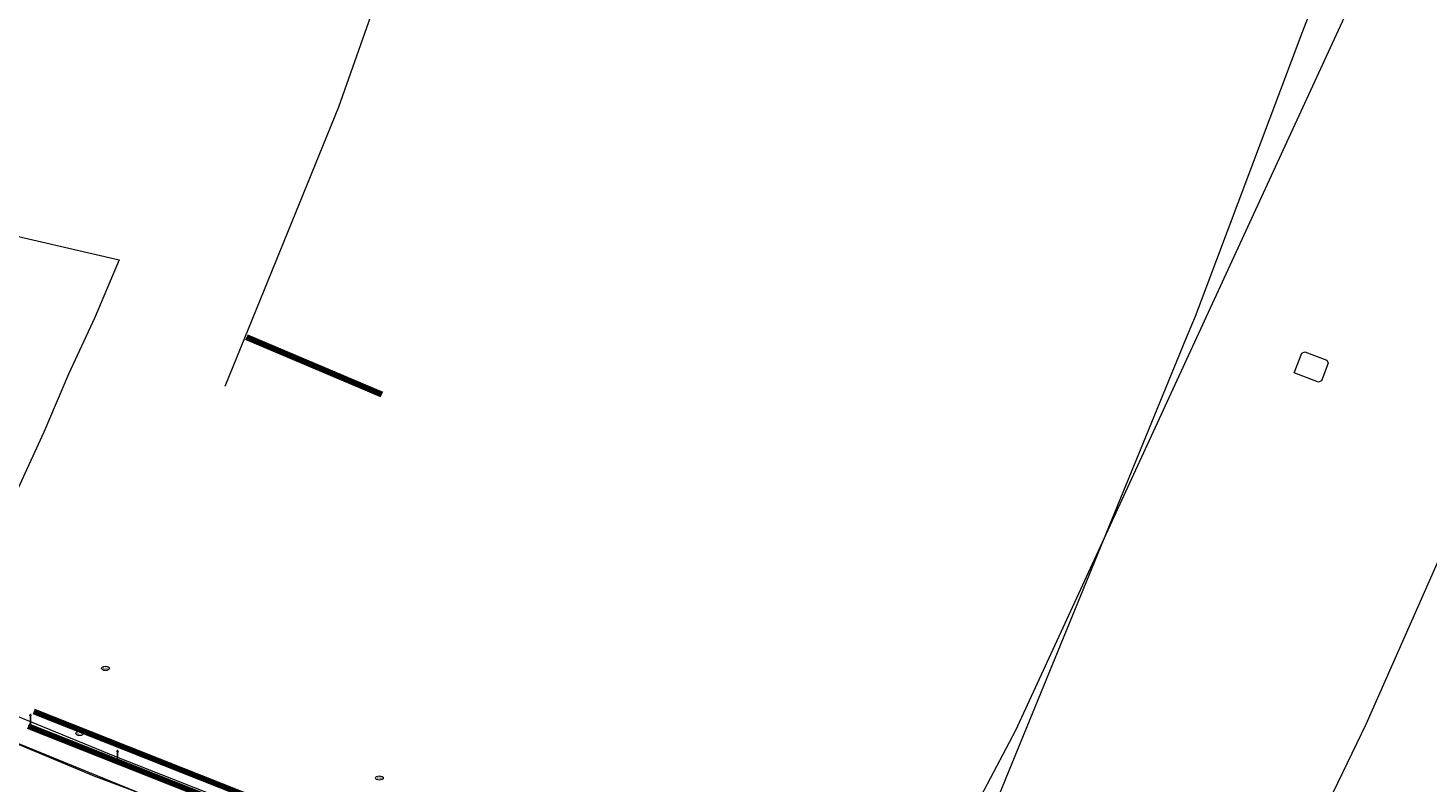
# Model space of a CAD drawing. Header units: metres. Extents: x 90551 to 91648, y 464474 to 467021.
# Tile 18 of 256: x 90966 to 91055, y 464651 to 464699. Entities that reach past the tile are written whole.
import ezdxf
from ezdxf.enums import TextEntityAlignment as Align
from ezdxf.lldxf.tags import DXFTag

# ---------------------------------------------------------------- set-up
doc = ezdxf.new("R2010")
doc.units = ezdxf.units.M
for name, color, linetype, lineweight in [('B-OI-IE-MEUBILAIR_GEMEENTE LEIDEN CLUSTER BEHEER AFD WT-S', 7, 'Continuous', 18), ('B-OI-KL-DATA_RIJKSWATERSTAAT WEST NEDERLAND ZUID-G', 90, 'KL-DATA-SO', 18), ('B-OI-KL-ET_LS_230 V_COMOL 5 VOF-G', 190, 'KL-LS-SO', 18), ('B-OI-KL-ET_LS_230 V_PROVINCIE ZUID HOLLAND TSO-G', 190, 'KL-LS-SO', 18), ('B-OI-KL-ET_LS_230 V_UNIVERSITEIT LEIDEN-G', 190, 'KL-LS-SO', 18), ('B-OI-KL-ET_LS_400 V_LIANDER NV PAC 2AI68G2-G', 190, 'KL-LS-SO', 18), ('B-OI-KL-ET_LS_500 V_RIJKSWATERSTAAT WEST NEDERLAND ZUID-G', 190, 'KL-LS-SO', 18), ('B-OI-KL-ET_LS_GEMEENTE LEIDEN CLUSTER BEHEER AFD WT-S', 190, 'Continuous', 18), ('B-OI-WH-WATERLOOP-G', 150, 'Continuous', 18)]:
    doc.layers.add(name, color=color, linetype=linetype, lineweight=lineweight)
doc.layers.add('B-OI-KL-ET_LS_MANTELBUIS_POLYVINYLCHLORIDE PVC_50_PROVINCIE ZUID HOLLAND TSO-G', color=190, linetype='Continuous', lineweight=100, transparency=0.5)
doc.layers.add('B-OI-KL-OVERIG_MANTELBUIS_OVERIG_COMOL 5 VOF-G', color=8, linetype='Continuous', lineweight=100, transparency=0.5)
doc.styles.add('NLCS-ISO', font='NLCS-ISO.TTF')
tags = doc.linetypes.add('KL-DATA-SO', pattern='A,4,-1,[101,NLCS.SHX,S=0.5,R=0,X=0,Y=0],-1,4,-1,["D",Standard,S=1,R=0,X=-0.25,Y=-0.5],-1.5', length=12.5).pattern_tags.tags
tags[18] = DXFTag(74, 10)
tags = doc.linetypes.add('KL-LS-SO', pattern='A,4,-1,[103,NLCS.SHX,S=0.75,R=0,X=0,Y=0],-1,4,-1,["L",Standard,S=1,R=0,X=0,Y=-0.5],-2', length=13).pattern_tags.tags
tags[18] = DXFTag(74, 10)

# ---------------------------------------------------------------- blocks, each defined once
blk = doc.blocks.new('SIE-MEUBILAIR_PUT_KOLK-SO')
blk.add_ellipse((0, 0), major_axis=(1.25, 0), ratio=0.54)
at = {"style": 'NLCS-ISO'}
blk.add_text('klk', height=0.75, dxfattribs=at).set_placement((0.03, 0), align=Align.MIDDLE_CENTER)
blk = doc.blocks.new('SKL-ET_LS_MAST-SO')
for p, q in [((-0.05, 2.07), (0.05, 2.07)), ((-0.05, -2), (0.05, -2))]:
    blk.add_line(p, q)
for points in [[(-0.18, 1.76), (-0.22, 1.76), (-0.22, 1.84), (-0.18, 1.84), (-0.18, 1.79)], [(-0.18, 1.49), (-0.22, 1.49), (-0.22, 1.57), (-0.18, 1.57), (-0.18, 1.52)], [(-0.18, 1.79), (-0.05, 1.79)], [(-0.18, 1.76), (-0.05, 1.76)], [(-0.18, 1.52), (-0.05, 1.52)], [(-0.18, 1.49), (-0.05, 1.49)], [(-0.05, -2), (-0.05, 2.07)], [(0.05, -2), (0.05, 2.07)], [(0.18, 1.92), (0.05, 1.92)], [(0.18, 1.89), (0.05, 1.89)], [(0.18, 1.66), (0.05, 1.66)], [(0.18, 1.63), (0.05, 1.63)], [(0.18, 1.39), (0.05, 1.39)], [(0.18, 1.36), (0.05, 1.36)], [(0.18, 1.89), (0.22, 1.89), (0.22, 1.97), (0.18, 1.97), (0.18, 1.92)], [(0.18, 1.63), (0.22, 1.63), (0.22, 1.71), (0.18, 1.71), (0.18, 1.66)], [(0.18, 1.36), (0.22, 1.36), (0.22, 1.44), (0.18, 1.44), (0.18, 1.39)]]:
    blk.add_lwpolyline(points)

msp = doc.modelspace()

# ---------------------------------------------------------------- linework, layer by layer
at = {"layer": 'B-OI-KL-DATA_RIJKSWATERSTAAT WEST NEDERLAND ZUID-G', "flags": 128}
msp.add_lwpolyline([(91046.47, 464676.76), (91046.96, 464678.02), (91047.15, 464678.11), (91048.55, 464677.57), (91048.64, 464677.38), (91048.21, 464676.26), (91048.02, 464676.17), (91046.47, 464676.76)], dxfattribs=at)
at = {"layer": 'B-OI-KL-ET_LS_230 V_COMOL 5 VOF-G', "flags": 128}
for points in [[(90978.168, 464675.91), (90985.427, 464693.749), (90990.925, 464709.32), (90994.313, 464718.152), (91000.212, 464730.442), (91006.779, 464746.023), (91013.296, 464761.283), (91016.626, 464767.991), (91021.027, 464776.292), (91027.506, 464788.674), (91035.115, 464803.258), (91043.889, 464818.33), (91052.09, 464832.326), (91059.758, 464843.925), (91065.836, 464854.667), (91071.677, 464864.296), (91077.897, 464873.685), (91084.461, 464884.09), (91091.839, 464894.757), (91097.694, 464904.479), (91103.241, 464914.41), (91108.234, 464924.678), (91108.349, 464924.841)], [(90971.623, 464534.245), (90979.959, 464551.046), (90982.019, 464556.855), (90984.658, 464563.733), (90987.672, 464570.497), (90992.158, 464578.105), (90994.173, 464585.95), (91021.929, 464642.213), (91023.827, 464644.766), (91028.685, 464653.958), (91066.627, 464736.241), (91102.466, 464818.911), (91135.771, 464902.739)]]:
    msp.add_lwpolyline(points, dxfattribs=at)
at = {"layer": 'B-OI-KL-ET_LS_230 V_PROVINCIE ZUID HOLLAND TSO-G', "flags": 128}
msp.add_lwpolyline([(91064.27, 464614.637), (91062.927, 464615.917), (91049.033, 464621.41), (91038.145, 464625.735), (91027.013, 464630.204), (91016.111, 464634.494), (91004.914, 464638.914), (90993.692, 464643.367), (90982.486, 464647.8), (90971.238, 464652.227), (90954.554, 464659.061), (90949.282, 464661.252), (90937.951, 464666.303), (90927.061, 464671.281), (90916.281, 464676.385)], dxfattribs=at)
at = {"layer": 'B-OI-KL-ET_LS_230 V_UNIVERSITEIT LEIDEN-G', "flags": 128}
for points in [[(90978.168, 464675.91), (90985.427, 464693.749), (90990.925, 464709.32), (90994.313, 464718.152), (91000.212, 464730.442), (91006.779, 464746.023), (91013.296, 464761.283), (91016.626, 464767.991), (91021.027, 464776.292), (91027.506, 464788.674), (91035.115, 464803.258), (91043.889, 464818.33), (91052.09, 464832.326), (91059.758, 464843.925), (91065.836, 464854.667), (91071.677, 464864.296), (91077.897, 464873.685), (91084.461, 464884.09), (91091.839, 464894.757), (91097.694, 464904.479), (91103.241, 464914.41), (91108.234, 464924.678), (91108.349, 464924.841)], [(90890.109, 464682.902), (90892.363, 464686.969), (90903.474, 464688.907), (90905.719, 464693.551), (90935.756, 464679.029), (90934.436, 464670.947), (90937.109, 464669.356), (90939.209, 464668.106), (90940.833, 464666.877), (90943.537, 464664.279), (90945.433, 464662.705), (90946.572, 464661.88), (90948.842, 464660.517), (90949.142, 464660.353), (90950.93, 464659.44), (90951.727, 464659.033), (90952.568, 464658.628), (90952.875, 464658.481), (90962.46, 464654.088), (90969.767, 464651.044), (90974.135, 464649.403), (90975.423, 464648.963), (90973.527, 464643.498), (90971.935, 464644.057)]]:
    msp.add_lwpolyline(points, dxfattribs=at)
at = {"layer": 'B-OI-KL-ET_LS_400 V_LIANDER NV PAC 2AI68G2-G', "flags": 128}
msp.add_lwpolyline([(90960.876, 464654.765), (90973.921, 464649.439)], dxfattribs=at)
at = {"layer": 'B-OI-KL-ET_LS_500 V_RIJKSWATERSTAAT WEST NEDERLAND ZUID-G', "flags": 128}
for points in [[(91148.56, 464914.59), (91134.64, 464918.79), (91126.29, 464888.12), (91117.03, 464860.3), (91107.34, 464832.43), (91101.5, 464816.27), (91092.85, 464792.31), (91090.32, 464785.41), (91089.24, 464782.46), (91078.07, 464779.79), (91077.36, 464779.62), (91067.28, 464777.21), (91066.52, 464777.03), (91068.02, 464769.04), (91067.76, 464761.65), (91065.8, 464749.6), (91059.81, 464731.61), (91046.96, 464698.44), (91040.13, 464680.36), (91039.53, 464678.89), (91029.01, 464653.23), (91027, 464648.34), (91025.38, 464642), (90993.64, 464577.06), (90993.62, 464577.01), (90990.32, 464570.1), (90971.493, 464534.307)], [(91148.3, 464913.91), (91138.02, 464880.2), (91124.46, 464839.22), (91114.69, 464811.48), (91112.46, 464805.16), (91097.32, 464764.34), (91086.92, 464737.81), (91074.74, 464708.65), (91063.58, 464682.68), (91051.04, 464654.31), (91039.43, 464630.3), (91026.88, 464603.8), (91016.15, 464582.5), (91002.12, 464555.51), (90990.68, 464533.89), (90986.945, 464526.907)], [(90978.05, 464792.5), (90985, 464800.92), (90988.61, 464804.68), (90995.32, 464810.04), (91002.71, 464813.75), (91013.14, 464817.54), (91017.45, 464818.48), (91026.43, 464819), (91035.08, 464818.25), (91044.12, 464816.63), (91046.25, 464815.83), (91051.06, 464814.02), (91057.58, 464810.08), (91062.28, 464806.53), (91065.72, 464802.87), (91069.83, 464797.8), (91072.42, 464793.62), (91076.17, 464786.06), (91078.07, 464779.79), (91077.36, 464779.62), (91067.28, 464777.21), (91066.52, 464777.03), (91068.02, 464769.04), (91067.76, 464761.65), (91065.8, 464749.6), (91059.81, 464731.61), (91046.96, 464698.44), (91040.13, 464680.36)], [(90961.39, 464736.09), (90962.18, 464737.68), (90966.29, 464745.97), (90970.56, 464754.67), (90974.3, 464762.18), (90978.41, 464770.39), (90982.26, 464777.67), (90985.21, 464783.22), (90988.66, 464788.65), (90992.45, 464793.47), (90996.31, 464797.53), (91000.69, 464801.18), (91003.88, 464803.39), (91007.21, 464805.24), (91010.32, 464806.53), (91014.02, 464807.93), (91017.95, 464809.02), (91021.75, 464809.62), (91025.74, 464809.88), (91029.65, 464810), (91035.53, 464809.3), (91040.16, 464808.53), (91043.27, 464807.44), (91043.46, 464807.96), (91043.78, 464808.85), (91046.05, 464815.27), (91046.25, 464815.83), (91051.06, 464814.02), (91057.58, 464810.08), (91062.28, 464806.53), (91065.72, 464802.87), (91069.83, 464797.8), (91072.42, 464793.62), (91076.17, 464786.06), (91078.07, 464779.79), (91077.36, 464779.62), (91067.28, 464777.21), (91066.52, 464777.03), (91068.02, 464769.04), (91067.76, 464761.65), (91065.8, 464749.6), (91059.81, 464731.61), (91046.96, 464698.44), (91040.13, 464680.36), (91039.53, 464678.89), (91029.01, 464653.23), (91027, 464648.34), (91025.38, 464642), (90993.64, 464577.06), (90993.62, 464577.01), (90990.32, 464570.1), (90971.493, 464534.307)], [(91029.01, 464653.23), (91027, 464648.34), (91025.38, 464642), (90993.64, 464577.06), (90993.62, 464577.01), (90990.32, 464570.1), (90971.493, 464534.307)]]:
    msp.add_lwpolyline(points, dxfattribs=at)
at = {"layer": 'B-OI-KL-ET_LS_MANTELBUIS_POLYVINYLCHLORIDE PVC_50_PROVINCIE ZUID HOLLAND TSO-G', "flags": 128}
for points in [[(91076.873, 464611.209), (90965.936, 464655.137)], [(91076.505, 464610.279), (90965.568, 464654.207)]]:
    msp.add_lwpolyline(points, dxfattribs=at)
at = {"layer": 'B-OI-KL-OVERIG_MANTELBUIS_OVERIG_COMOL 5 VOF-G', "flags": 128}
msp.add_lwpolyline([(90979.535, 464679.047), (90988.169, 464675.381)], dxfattribs=at)
at = {"layer": 'B-OI-WH-WATERLOOP-G', "flags": 128}
msp.add_lwpolyline([(90964.41, 464685.589), (90971.399, 464683.986), (90969.831, 464680.306), (90968.153, 464676.673), (90966.579, 464672.986), (90964.907, 464669.361)], dxfattribs=at)

# ---------------------------------------------------------------- block references
at = {"layer": 'B-OI-IE-MEUBILAIR_GEMEENTE LEIDEN CLUSTER BEHEER AFD WT-S', "xscale": 0.2, "yscale": 0.2, "zscale": 0.2}
for p in [(90970.519, 464657.897), (90968.867, 464653.746), (90988.019, 464650.902)]:
    msp.add_blockref('SIE-MEUBILAIR_PUT_KOLK-SO', p, dxfattribs=at)
at = {"layer": 'B-OI-KL-ET_LS_GEMEENTE LEIDEN CLUSTER BEHEER AFD WT-S', "xscale": 0.2, "yscale": 0.2, "zscale": 0.2}
for p in [(90965.729, 464654.569), (90971.291, 464652.272)]:
    msp.add_blockref('SKL-ET_LS_MAST-SO', p, dxfattribs=at)

doc.saveas('drawing.dxf')
